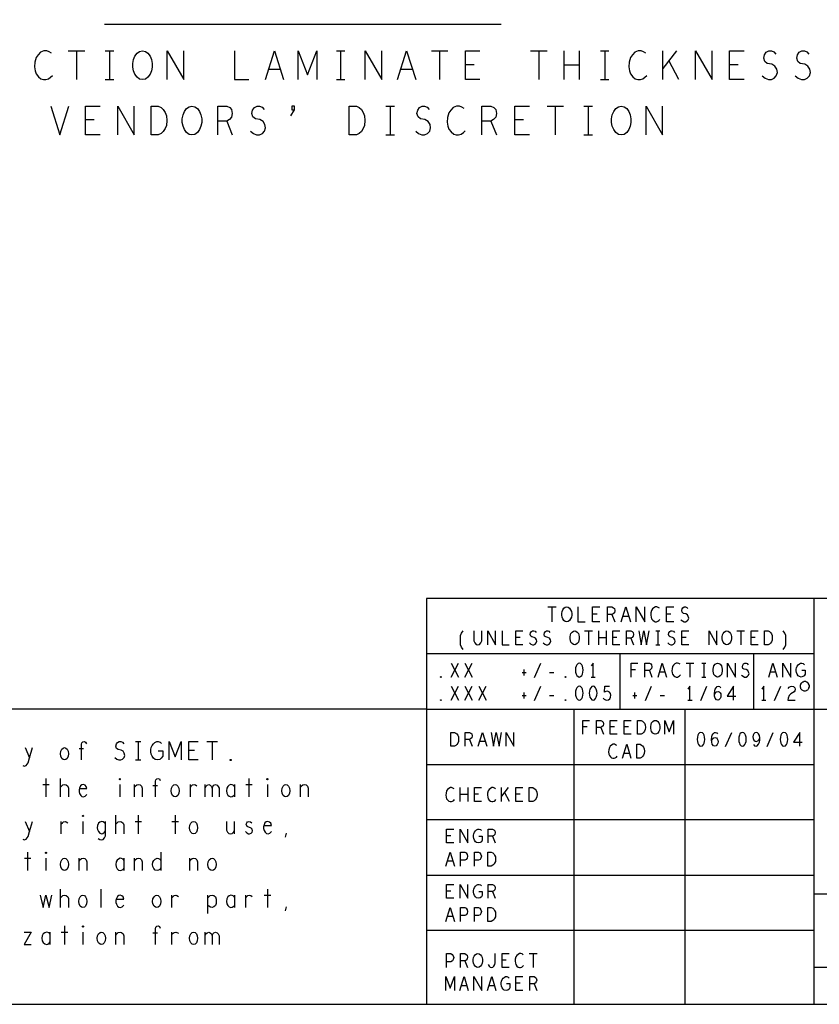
# Model space of a CAD drawing. Extents: x 28 to 61, y 25 to 46.
# Tile 35 of 50: x 52.6 to 56.9, y 25 to 30.3. Entities that reach past the tile are written whole.
import ezdxf

# ---------------------------------------------------------------- set-up
doc = ezdxf.new("R2010")
doc.units = 0
doc.layers.add('RVP8-IFD_F_fab', color=2, linetype='CONTINUOUS')

msp = doc.modelspace()

# ---------------------------------------------------------------- linework, layer by layer
at = {"layer": 'RVP8-IFD_F_fab'}
for points in [[(27.97, 24.965), (60.97, 24.965), (60.97, 45.965), (27.97, 45.965), (27.97, 24.965), (27.97, 24.965)], [(53.23, 29.98), (53.214, 29.983), (53.201, 29.993), (53.189, 30.009), (53.181, 30.027), (53.177, 30.048), (53.177, 30.068), (53.181, 30.089), (53.189, 30.107), (53.201, 30.123), (53.214, 30.133), (53.23, 30.136), (53.246, 30.133), (53.259, 30.123), (53.271, 30.107), (53.279, 30.089), (53.283, 30.068), (53.283, 30.048), (53.279, 30.027), (53.271, 30.009), (53.259, 29.993), (53.246, 29.983), (53.23, 29.98)], [(53.277, 29.68), (53.277, 29.836), (53.316, 29.836), (53.331, 29.828), (53.343, 29.818), (53.353, 29.802), (53.36, 29.784), (53.362, 29.758), (53.36, 29.732), (53.353, 29.714), (53.343, 29.698), (53.331, 29.688), (53.316, 29.68), (53.277, 29.68)], [(53.498, 29.68), (53.483, 29.683), (53.469, 29.693), (53.458, 29.709), (53.45, 29.727), (53.446, 29.748), (53.446, 29.768), (53.45, 29.789), (53.458, 29.807), (53.469, 29.823), (53.483, 29.833), (53.498, 29.836), (53.514, 29.833), (53.528, 29.823), (53.539, 29.807), (53.547, 29.789), (53.551, 29.768), (53.551, 29.748), (53.547, 29.727), (53.539, 29.709), (53.528, 29.693), (53.514, 29.683), (53.498, 29.68)], [(54.351, 29.68), (54.351, 29.836), (54.39, 29.836), (54.405, 29.828), (54.417, 29.818), (54.427, 29.802), (54.434, 29.784), (54.436, 29.758), (54.434, 29.732), (54.427, 29.714), (54.417, 29.698), (54.405, 29.688), (54.39, 29.68), (54.351, 29.68)], [(55.825, 29.68), (55.81, 29.683), (55.796, 29.693), (55.785, 29.709), (55.777, 29.727), (55.773, 29.748), (55.773, 29.768), (55.777, 29.789), (55.785, 29.807), (55.796, 29.823), (55.81, 29.833), (55.825, 29.836), (55.841, 29.833), (55.855, 29.823), (55.866, 29.807), (55.874, 29.789), (55.878, 29.768), (55.878, 29.748), (55.874, 29.727), (55.866, 29.709), (55.855, 29.693), (55.841, 29.683), (55.825, 29.68)], [(55.53, 27.04), (55.522, 27.041), (55.515, 27.047), (55.509, 27.055), (55.505, 27.064), (55.503, 27.075), (55.503, 27.085), (55.505, 27.096), (55.509, 27.105), (55.515, 27.113), (55.522, 27.119), (55.53, 27.12), (55.538, 27.119), (55.545, 27.113), (55.551, 27.105), (55.555, 27.096), (55.557, 27.085), (55.557, 27.075), (55.555, 27.064), (55.551, 27.055), (55.545, 27.047), (55.538, 27.041), (55.53, 27.04)], [(55.573, 26.915), (55.566, 26.916), (55.559, 26.921), (55.553, 26.929), (55.55, 26.938), (55.548, 26.948), (55.548, 26.958), (55.55, 26.968), (55.553, 26.976), (55.559, 26.984), (55.566, 26.989), (55.573, 26.99), (55.58, 26.989), (55.587, 26.984), (55.593, 26.976), (55.596, 26.968), (55.598, 26.958), (55.598, 26.948), (55.596, 26.938), (55.593, 26.929), (55.587, 26.921), (55.58, 26.916), (55.573, 26.915)], [(56.398, 26.915), (56.391, 26.916), (56.384, 26.921), (56.378, 26.929), (56.375, 26.938), (56.373, 26.948), (56.373, 26.958), (56.375, 26.968), (56.378, 26.976), (56.384, 26.984), (56.391, 26.989), (56.398, 26.99), (56.405, 26.989), (56.412, 26.984), (56.418, 26.976), (56.421, 26.968), (56.423, 26.958), (56.423, 26.948), (56.421, 26.938), (56.418, 26.929), (56.412, 26.921), (56.405, 26.916), (56.398, 26.915)], [(56.602, 26.915), (56.602, 26.99), (56.621, 26.99), (56.629, 26.986), (56.634, 26.981), (56.639, 26.974), (56.643, 26.965), (56.644, 26.952), (56.643, 26.94), (56.639, 26.931), (56.634, 26.924), (56.629, 26.919), (56.621, 26.915), (56.602, 26.915)], [(55.598, 26.815), (55.591, 26.813), (55.585, 26.806), (55.581, 26.799), (55.578, 26.789), (55.577, 26.777), (55.578, 26.766), (55.581, 26.756), (55.585, 26.749), (55.591, 26.742), (55.598, 26.74), (55.605, 26.742), (55.611, 26.749), (55.615, 26.756), (55.618, 26.766), (55.619, 26.777), (55.618, 26.789), (55.615, 26.799), (55.611, 26.806), (55.605, 26.813), (55.598, 26.815)], [(56.348, 26.74), (56.341, 26.741), (56.334, 26.746), (56.328, 26.754), (56.325, 26.762), (56.323, 26.772), (56.323, 26.782), (56.325, 26.792), (56.328, 26.801), (56.334, 26.809), (56.341, 26.814), (56.348, 26.815), (56.355, 26.814), (56.362, 26.809), (56.368, 26.801), (56.371, 26.792), (56.373, 26.782), (56.373, 26.772), (56.371, 26.762), (56.368, 26.754), (56.362, 26.746), (56.355, 26.741), (56.348, 26.74)], [(54.848, 26.738), (54.846, 26.739), (54.846, 26.741), (54.848, 26.742), (54.85, 26.741), (54.85, 26.739), (54.848, 26.738)], [(55.523, 26.738), (55.521, 26.739), (55.521, 26.741), (55.523, 26.742), (55.525, 26.741), (55.525, 26.739), (55.523, 26.738)], [(56.845, 26.69), (56.845, 26.694), (56.843, 26.699), (56.842, 26.702), (56.839, 26.706), (56.836, 26.709), (56.832, 26.712), (56.829, 26.713), (56.824, 26.715), (56.82, 26.715), (56.816, 26.715), (56.811, 26.713), (56.808, 26.712), (56.804, 26.709), (56.801, 26.706), (56.798, 26.702), (56.797, 26.699), (56.795, 26.694), (56.795, 26.69), (56.795, 26.686), (56.797, 26.681), (56.798, 26.678), (56.801, 26.674), (56.804, 26.671), (56.808, 26.668), (56.811, 26.667), (56.816, 26.665), (56.82, 26.665), (56.824, 26.665), (56.829, 26.667), (56.832, 26.668), (56.836, 26.671), (56.839, 26.674), (56.842, 26.678), (56.843, 26.681), (56.845, 26.686), (56.845, 26.69), (56.845, 26.69)], [(55.598, 26.69), (55.591, 26.688), (55.585, 26.681), (55.581, 26.674), (55.578, 26.664), (55.577, 26.652), (55.578, 26.641), (55.581, 26.631), (55.585, 26.624), (55.591, 26.617), (55.598, 26.615), (55.605, 26.617), (55.611, 26.624), (55.615, 26.631), (55.618, 26.641), (55.619, 26.652), (55.618, 26.664), (55.615, 26.674), (55.611, 26.681), (55.605, 26.688), (55.598, 26.69)], [(55.673, 26.69), (55.666, 26.688), (55.66, 26.681), (55.656, 26.674), (55.653, 26.664), (55.652, 26.652), (55.653, 26.641), (55.656, 26.631), (55.66, 26.624), (55.666, 26.617), (55.673, 26.615), (55.68, 26.617), (55.686, 26.624), (55.69, 26.631), (55.693, 26.641), (55.694, 26.652), (55.693, 26.664), (55.69, 26.674), (55.686, 26.681), (55.68, 26.688), (55.673, 26.69)], [(54.848, 26.613), (54.846, 26.614), (54.846, 26.616), (54.848, 26.617), (54.85, 26.616), (54.85, 26.614), (54.848, 26.613)], [(55.523, 26.613), (55.521, 26.614), (55.521, 26.616), (55.523, 26.617), (55.525, 26.616), (55.525, 26.614), (55.523, 26.613)], [(55.914, 26.43), (55.914, 26.505), (55.933, 26.505), (55.941, 26.501), (55.946, 26.496), (55.951, 26.489), (55.955, 26.48), (55.956, 26.467), (55.955, 26.455), (55.951, 26.446), (55.946, 26.439), (55.941, 26.434), (55.933, 26.43), (55.914, 26.43)], [(56.01, 26.43), (56.003, 26.431), (55.996, 26.436), (55.99, 26.444), (55.987, 26.452), (55.985, 26.463), (55.985, 26.472), (55.987, 26.482), (55.99, 26.491), (55.996, 26.499), (56.003, 26.504), (56.01, 26.505), (56.017, 26.504), (56.024, 26.499), (56.03, 26.491), (56.033, 26.482), (56.035, 26.472), (56.035, 26.463), (56.033, 26.452), (56.03, 26.444), (56.024, 26.436), (56.017, 26.431), (56.01, 26.43)], [(54.902, 26.365), (54.902, 26.44), (54.921, 26.44), (54.929, 26.436), (54.934, 26.431), (54.939, 26.424), (54.943, 26.415), (54.944, 26.402), (54.943, 26.39), (54.939, 26.381), (54.934, 26.374), (54.929, 26.369), (54.921, 26.365), (54.902, 26.365)], [(56.257, 26.44), (56.25, 26.438), (56.244, 26.431), (56.241, 26.424), (56.238, 26.414), (56.237, 26.402), (56.238, 26.391), (56.241, 26.381), (56.244, 26.374), (56.25, 26.367), (56.257, 26.365), (56.265, 26.367), (56.271, 26.374), (56.274, 26.381), (56.277, 26.391), (56.278, 26.402), (56.277, 26.414), (56.274, 26.424), (56.271, 26.431), (56.265, 26.438), (56.257, 26.44)], [(56.482, 26.44), (56.475, 26.438), (56.469, 26.431), (56.466, 26.424), (56.463, 26.414), (56.462, 26.402), (56.463, 26.391), (56.466, 26.381), (56.469, 26.374), (56.475, 26.367), (56.482, 26.365), (56.49, 26.367), (56.496, 26.374), (56.499, 26.381), (56.502, 26.391), (56.503, 26.402), (56.502, 26.414), (56.499, 26.424), (56.496, 26.431), (56.49, 26.438), (56.482, 26.44)], [(56.707, 26.44), (56.7, 26.438), (56.694, 26.431), (56.691, 26.424), (56.688, 26.414), (56.687, 26.402), (56.688, 26.391), (56.691, 26.381), (56.694, 26.374), (56.7, 26.367), (56.707, 26.365), (56.715, 26.367), (56.721, 26.374), (56.724, 26.381), (56.727, 26.391), (56.728, 26.402), (56.727, 26.414), (56.724, 26.424), (56.721, 26.431), (56.715, 26.438), (56.707, 26.44)], [(52.807, 26.29), (52.8, 26.292), (52.793, 26.298), (52.787, 26.31), (52.785, 26.323), (52.787, 26.337), (52.793, 26.348), (52.8, 26.355), (52.807, 26.357), (52.815, 26.355), (52.822, 26.348), (52.827, 26.337), (52.829, 26.323), (52.827, 26.31), (52.822, 26.298), (52.815, 26.292), (52.807, 26.29)], [(55.909, 26.3), (55.909, 26.375), (55.928, 26.375), (55.936, 26.371), (55.941, 26.366), (55.946, 26.359), (55.95, 26.35), (55.951, 26.337), (55.95, 26.325), (55.946, 26.316), (55.941, 26.309), (55.936, 26.304), (55.928, 26.3), (55.909, 26.3)], [(53.707, 26.287), (53.705, 26.288), (53.705, 26.292), (53.707, 26.293), (53.71, 26.292), (53.71, 26.288), (53.707, 26.287)], [(53.107, 26.183), (53.105, 26.185), (53.105, 26.188), (53.107, 26.19), (53.11, 26.188), (53.11, 26.185), (53.107, 26.183)], [(53.907, 26.183), (53.905, 26.185), (53.905, 26.188), (53.907, 26.19), (53.91, 26.188), (53.91, 26.185), (53.907, 26.183)], [(53.407, 26.09), (53.4, 26.092), (53.392, 26.098), (53.387, 26.11), (53.385, 26.123), (53.387, 26.137), (53.392, 26.148), (53.4, 26.155), (53.407, 26.157), (53.415, 26.155), (53.422, 26.148), (53.427, 26.137), (53.429, 26.123), (53.427, 26.11), (53.422, 26.098), (53.415, 26.092), (53.407, 26.09)], [(54.007, 26.09), (54, 26.092), (53.992, 26.098), (53.987, 26.11), (53.985, 26.123), (53.987, 26.137), (53.992, 26.148), (54, 26.155), (54.007, 26.157), (54.015, 26.155), (54.022, 26.148), (54.027, 26.137), (54.029, 26.123), (54.027, 26.11), (54.022, 26.098), (54.015, 26.092), (54.007, 26.09)], [(55.327, 26.065), (55.327, 26.14), (55.346, 26.14), (55.354, 26.136), (55.359, 26.131), (55.364, 26.124), (55.368, 26.115), (55.369, 26.102), (55.368, 26.09), (55.364, 26.081), (55.359, 26.074), (55.354, 26.069), (55.346, 26.065), (55.327, 26.065)], [(52.907, 25.983), (52.905, 25.985), (52.905, 25.988), (52.907, 25.99), (52.91, 25.988), (52.91, 25.985), (52.907, 25.983)], [(53.507, 25.89), (53.5, 25.892), (53.492, 25.898), (53.487, 25.91), (53.485, 25.923), (53.487, 25.937), (53.492, 25.948), (53.5, 25.955), (53.507, 25.957), (53.515, 25.955), (53.522, 25.948), (53.527, 25.937), (53.529, 25.923), (53.527, 25.91), (53.522, 25.898), (53.515, 25.892), (53.507, 25.89)], [(52.707, 25.783), (52.705, 25.785), (52.705, 25.788), (52.707, 25.79), (52.71, 25.788), (52.71, 25.785), (52.707, 25.783)], [(52.807, 25.69), (52.8, 25.692), (52.793, 25.698), (52.787, 25.71), (52.785, 25.723), (52.787, 25.737), (52.793, 25.748), (52.8, 25.755), (52.807, 25.757), (52.815, 25.755), (52.822, 25.748), (52.827, 25.737), (52.829, 25.723), (52.827, 25.71), (52.822, 25.698), (52.815, 25.692), (52.807, 25.69)], [(53.607, 25.69), (53.6, 25.692), (53.592, 25.698), (53.587, 25.71), (53.585, 25.723), (53.587, 25.737), (53.592, 25.748), (53.6, 25.755), (53.607, 25.757), (53.615, 25.755), (53.622, 25.748), (53.627, 25.737), (53.629, 25.723), (53.627, 25.71), (53.622, 25.698), (53.615, 25.692), (53.607, 25.69)], [(55.102, 25.715), (55.102, 25.79), (55.121, 25.79), (55.129, 25.786), (55.134, 25.781), (55.139, 25.774), (55.143, 25.765), (55.144, 25.752), (55.143, 25.74), (55.139, 25.731), (55.134, 25.724), (55.129, 25.719), (55.121, 25.715), (55.102, 25.715)], [(52.907, 25.49), (52.9, 25.492), (52.892, 25.498), (52.887, 25.51), (52.885, 25.523), (52.887, 25.537), (52.892, 25.548), (52.9, 25.555), (52.907, 25.557), (52.915, 25.555), (52.922, 25.548), (52.927, 25.537), (52.929, 25.523), (52.927, 25.51), (52.922, 25.498), (52.915, 25.492), (52.907, 25.49)], [(53.307, 25.49), (53.3, 25.492), (53.293, 25.498), (53.287, 25.51), (53.285, 25.523), (53.287, 25.537), (53.293, 25.548), (53.3, 25.555), (53.307, 25.557), (53.315, 25.555), (53.322, 25.548), (53.327, 25.537), (53.329, 25.523), (53.327, 25.51), (53.322, 25.498), (53.315, 25.492), (53.307, 25.49)], [(55.102, 25.415), (55.102, 25.49), (55.121, 25.49), (55.129, 25.486), (55.134, 25.481), (55.139, 25.474), (55.143, 25.465), (55.144, 25.452), (55.143, 25.44), (55.139, 25.431), (55.134, 25.424), (55.129, 25.419), (55.121, 25.415), (55.102, 25.415)], [(52.907, 25.383), (52.905, 25.385), (52.905, 25.388), (52.907, 25.39), (52.91, 25.388), (52.91, 25.385), (52.907, 25.383)], [(53.007, 25.29), (53, 25.292), (52.992, 25.298), (52.987, 25.31), (52.985, 25.323), (52.987, 25.337), (52.992, 25.348), (53, 25.355), (53.007, 25.357), (53.015, 25.355), (53.022, 25.348), (53.027, 25.337), (53.029, 25.323), (53.027, 25.31), (53.022, 25.298), (53.015, 25.292), (53.007, 25.29)], [(53.507, 25.29), (53.5, 25.292), (53.492, 25.298), (53.487, 25.31), (53.485, 25.323), (53.487, 25.337), (53.492, 25.348), (53.5, 25.355), (53.507, 25.357), (53.515, 25.355), (53.522, 25.348), (53.527, 25.337), (53.529, 25.323), (53.527, 25.31), (53.522, 25.298), (53.515, 25.292), (53.507, 25.29)], [(55.048, 25.165), (55.041, 25.166), (55.034, 25.171), (55.028, 25.179), (55.025, 25.188), (55.023, 25.198), (55.023, 25.208), (55.025, 25.218), (55.028, 25.226), (55.034, 25.234), (55.041, 25.239), (55.048, 25.24), (55.055, 25.239), (55.062, 25.234), (55.068, 25.226), (55.071, 25.218), (55.073, 25.208), (55.073, 25.198), (55.071, 25.188), (55.068, 25.179), (55.062, 25.171), (55.055, 25.166), (55.048, 25.165)]]:
    msp.add_lwpolyline(points, close=True, dxfattribs=at)
for points in [[(53.025, 30.28), (55.175, 30.28)], [(52.736, 30.123), (52.724, 30.131), (52.711, 30.136), (52.695, 30.136), (52.677, 30.128), (52.664, 30.115), (52.654, 30.1), (52.646, 30.074), (52.644, 30.05), (52.648, 30.027), (52.654, 30.011), (52.666, 29.996), (52.679, 29.985), (52.693, 29.98), (52.707, 29.98), (52.72, 29.985), (52.732, 29.993), (52.742, 30.003)], [(52.827, 30.136), (52.917, 30.136)], [(52.872, 30.136), (52.872, 29.98)], [(53.028, 30.136), (53.074, 30.136)], [(53.051, 30.136), (53.051, 29.98)], [(53.364, 29.98), (53.364, 30.136), (53.454, 29.98), (53.454, 30.136)], [(53.728, 30.136), (53.728, 29.98), (53.806, 29.98)], [(53.897, 29.98), (53.946, 30.136), (53.995, 29.98)], [(54.074, 29.98), (54.074, 30.136), (54.125, 30.006), (54.176, 30.136), (54.176, 29.98)], [(54.281, 30.136), (54.327, 30.136)], [(54.304, 30.136), (54.304, 29.98)], [(54.438, 29.98), (54.438, 30.136), (54.528, 29.98), (54.528, 30.136)], [(54.613, 29.98), (54.662, 30.136), (54.711, 29.98)], [(54.796, 30.136), (54.886, 30.136)], [(54.841, 30.136), (54.841, 29.98)], [(55.059, 29.98), (54.981, 29.98), (54.981, 30.136), (55.059, 30.136)], [(55.333, 30.136), (55.423, 30.136)], [(55.378, 30.136), (55.378, 29.98)], [(55.516, 29.98), (55.516, 30.136)], [(55.598, 30.136), (55.598, 29.98)], [(55.713, 30.136), (55.759, 30.136)], [(55.736, 30.136), (55.736, 29.98)], [(55.958, 30.123), (55.946, 30.131), (55.933, 30.136), (55.917, 30.136), (55.899, 30.128), (55.886, 30.115), (55.876, 30.1), (55.868, 30.074), (55.866, 30.05), (55.87, 30.027), (55.876, 30.011), (55.888, 29.996), (55.901, 29.985), (55.915, 29.98), (55.929, 29.98), (55.942, 29.985), (55.954, 29.993), (55.964, 30.003)], [(56.051, 29.98), (56.051, 30.136)], [(56.125, 30.136), (56.051, 30.04)], [(56.228, 29.98), (56.228, 30.136), (56.318, 29.98), (56.318, 30.136)], [(56.491, 29.98), (56.413, 29.98), (56.413, 30.136), (56.491, 30.136)], [(56.59, 30.001), (56.606, 29.988), (56.623, 29.98), (56.639, 29.98), (56.654, 29.988), (56.666, 30.001), (56.672, 30.019), (56.668, 30.037), (56.658, 30.053), (56.641, 30.063), (56.617, 30.068), (56.604, 30.079), (56.598, 30.097), (56.602, 30.115), (56.611, 30.128), (56.625, 30.136), (56.639, 30.136), (56.652, 30.131), (56.664, 30.118)], [(56.769, 30.001), (56.785, 29.988), (56.802, 29.98), (56.818, 29.98), (56.833, 29.988), (56.845, 30.001), (56.851, 30.019), (56.847, 30.037), (56.837, 30.053), (56.82, 30.063), (56.796, 30.068), (56.783, 30.079), (56.777, 30.097), (56.781, 30.115), (56.79, 30.128), (56.804, 30.136), (56.818, 30.136), (56.831, 30.131), (56.843, 30.118)], [(56.137, 29.98), (56.084, 30.084)], [(53.977, 30.035), (53.915, 30.035)], [(54.693, 30.035), (54.631, 30.035)], [(55.028, 30.061), (54.981, 30.061)], [(55.598, 30.058), (55.516, 30.058)], [(56.46, 30.061), (56.413, 30.061)], [(53.028, 29.98), (53.074, 29.98)], [(54.281, 29.98), (54.327, 29.98)], [(55.713, 29.98), (55.759, 29.98)], [(52.734, 29.836), (52.782, 29.68), (52.831, 29.836)], [(53.001, 29.68), (52.922, 29.68), (52.922, 29.836), (53.001, 29.836)], [(53.096, 29.68), (53.096, 29.836), (53.185, 29.68), (53.185, 29.836)], [(53.638, 29.68), (53.638, 29.836), (53.687, 29.836), (53.703, 29.828), (53.713, 29.818), (53.717, 29.797), (53.713, 29.776), (53.701, 29.763), (53.687, 29.755), (53.638, 29.755)], [(53.816, 29.701), (53.831, 29.688), (53.849, 29.68), (53.864, 29.68), (53.88, 29.688), (53.892, 29.701), (53.897, 29.719), (53.894, 29.737), (53.884, 29.753), (53.866, 29.763), (53.843, 29.768), (53.829, 29.779), (53.823, 29.797), (53.827, 29.815), (53.837, 29.828), (53.851, 29.836), (53.864, 29.836), (53.878, 29.831), (53.89, 29.818)], [(54.035, 29.784), (54.055, 29.816), (54.055, 29.836), (54.04, 29.836), (54.04, 29.816), (54.055, 29.816)], [(54.549, 29.836), (54.596, 29.836)], [(54.572, 29.836), (54.572, 29.68)], [(54.711, 29.701), (54.726, 29.688), (54.744, 29.68), (54.759, 29.68), (54.775, 29.688), (54.787, 29.701), (54.792, 29.719), (54.789, 29.737), (54.779, 29.753), (54.761, 29.763), (54.738, 29.768), (54.724, 29.779), (54.718, 29.797), (54.722, 29.815), (54.732, 29.828), (54.746, 29.836), (54.759, 29.836), (54.773, 29.831), (54.785, 29.818)], [(54.973, 29.823), (54.962, 29.831), (54.948, 29.836), (54.932, 29.836), (54.915, 29.828), (54.901, 29.815), (54.891, 29.8), (54.884, 29.774), (54.882, 29.75), (54.886, 29.727), (54.891, 29.711), (54.903, 29.696), (54.917, 29.685), (54.93, 29.68), (54.944, 29.68), (54.958, 29.685), (54.97, 29.693), (54.979, 29.703)], [(55.07, 29.68), (55.07, 29.836), (55.119, 29.836), (55.135, 29.828), (55.145, 29.818), (55.149, 29.797), (55.145, 29.776), (55.133, 29.763), (55.119, 29.755), (55.07, 29.755)], [(55.328, 29.68), (55.249, 29.68), (55.249, 29.836), (55.328, 29.836)], [(55.423, 29.836), (55.512, 29.836)], [(55.467, 29.836), (55.467, 29.68)], [(55.623, 29.836), (55.67, 29.836)], [(55.646, 29.836), (55.646, 29.68)], [(55.96, 29.68), (55.96, 29.836), (56.049, 29.68), (56.049, 29.836)], [(52.969, 29.761), (52.922, 29.761)], [(53.687, 29.755), (53.717, 29.68)], [(55.119, 29.755), (55.149, 29.68)], [(55.296, 29.761), (55.249, 29.761)], [(54.549, 29.68), (54.596, 29.68)], [(55.623, 29.68), (55.67, 29.68)], [(60.97, 27.165), (54.77, 27.165), (54.77, 24.965)], [(56.87, 27.165), (56.87, 24.965)], [(55.427, 27.12), (55.473, 27.12)], [(55.45, 27.12), (55.45, 27.04)], [(55.59, 27.12), (55.59, 27.04), (55.63, 27.04)], [(55.71, 27.04), (55.67, 27.04), (55.67, 27.12), (55.71, 27.12)], [(55.694, 27.081), (55.67, 27.081)], [(55.75, 27.04), (55.75, 27.12), (55.775, 27.12), (55.783, 27.116), (55.788, 27.111), (55.79, 27.1), (55.788, 27.089), (55.782, 27.083), (55.775, 27.079), (55.75, 27.079)], [(55.775, 27.079), (55.79, 27.04)], [(55.825, 27.04), (55.85, 27.12), (55.875, 27.04)], [(55.907, 27.04), (55.907, 27.12), (55.953, 27.04), (55.953, 27.12)], [(56.032, 27.113), (56.026, 27.117), (56.019, 27.12), (56.011, 27.12), (56.002, 27.116), (55.995, 27.109), (55.99, 27.101), (55.986, 27.088), (55.985, 27.076), (55.987, 27.064), (55.99, 27.056), (55.996, 27.048), (56.003, 27.043), (56.01, 27.04), (56.017, 27.04), (56.024, 27.043), (56.03, 27.047), (56.035, 27.052)], [(56.11, 27.04), (56.07, 27.04), (56.07, 27.12), (56.11, 27.12)], [(56.094, 27.081), (56.07, 27.081)], [(56.149, 27.051), (56.157, 27.044), (56.166, 27.04), (56.174, 27.04), (56.182, 27.044), (56.188, 27.051), (56.191, 27.06), (56.189, 27.069), (56.184, 27.077), (56.175, 27.083), (56.163, 27.085), (56.156, 27.091), (56.153, 27.1), (56.155, 27.109), (56.16, 27.116), (56.167, 27.12), (56.174, 27.12), (56.181, 27.117), (56.187, 27.111)], [(55.866, 27.068), (55.834, 27.068)], [(54.968, 26.89), (54.959, 26.902), (54.954, 26.915), (54.954, 26.965), (54.959, 26.978), (54.968, 26.99)], [(55.027, 26.99), (55.027, 26.936), (55.031, 26.925), (55.039, 26.917), (55.048, 26.915), (55.057, 26.917), (55.065, 26.925), (55.069, 26.936), (55.069, 26.99)], [(55.102, 26.915), (55.102, 26.99), (55.144, 26.915), (55.144, 26.99)], [(55.179, 26.99), (55.179, 26.915), (55.217, 26.915)], [(55.292, 26.915), (55.254, 26.915), (55.254, 26.99), (55.292, 26.99)], [(55.328, 26.925), (55.336, 26.919), (55.344, 26.915), (55.352, 26.915), (55.359, 26.919), (55.365, 26.925), (55.368, 26.934), (55.366, 26.942), (55.361, 26.95), (55.353, 26.955), (55.341, 26.958), (55.335, 26.962), (55.332, 26.971), (55.334, 26.98), (55.339, 26.986), (55.345, 26.99), (55.352, 26.99), (55.358, 26.988), (55.364, 26.981)], [(55.403, 26.925), (55.411, 26.919), (55.419, 26.915), (55.427, 26.915), (55.434, 26.919), (55.44, 26.925), (55.443, 26.934), (55.441, 26.942), (55.436, 26.95), (55.428, 26.955), (55.416, 26.958), (55.41, 26.962), (55.407, 26.971), (55.409, 26.98), (55.414, 26.986), (55.42, 26.99), (55.427, 26.99), (55.433, 26.988), (55.439, 26.981)], [(55.627, 26.99), (55.669, 26.99)], [(55.648, 26.99), (55.648, 26.915)], [(55.703, 26.915), (55.703, 26.99)], [(55.743, 26.99), (55.743, 26.915)], [(55.817, 26.915), (55.779, 26.915), (55.779, 26.99), (55.817, 26.99)], [(55.854, 26.915), (55.854, 26.99), (55.878, 26.99), (55.885, 26.986), (55.89, 26.981), (55.892, 26.971), (55.89, 26.961), (55.884, 26.955), (55.878, 26.951), (55.854, 26.951)], [(55.92, 26.99), (55.933, 26.915), (55.948, 26.99), (55.963, 26.915), (55.976, 26.99)], [(56.012, 26.99), (56.034, 26.99)], [(56.023, 26.99), (56.023, 26.915)], [(56.078, 26.925), (56.086, 26.919), (56.094, 26.915), (56.102, 26.915), (56.109, 26.919), (56.115, 26.925), (56.118, 26.934), (56.116, 26.942), (56.111, 26.95), (56.103, 26.955), (56.091, 26.958), (56.085, 26.962), (56.082, 26.971), (56.084, 26.98), (56.089, 26.986), (56.095, 26.99), (56.102, 26.99), (56.108, 26.988), (56.114, 26.981)], [(56.192, 26.915), (56.154, 26.915), (56.154, 26.99), (56.192, 26.99)], [(56.302, 26.915), (56.302, 26.99), (56.344, 26.915), (56.344, 26.99)], [(56.452, 26.99), (56.494, 26.99)], [(56.473, 26.99), (56.473, 26.915)], [(56.567, 26.915), (56.529, 26.915), (56.529, 26.99), (56.567, 26.99)], [(56.703, 26.89), (56.712, 26.902), (56.717, 26.915), (56.717, 26.965), (56.712, 26.978), (56.703, 26.99)], [(55.277, 26.954), (55.254, 26.954)], [(55.743, 26.952), (55.703, 26.952)], [(55.802, 26.954), (55.779, 26.954)], [(55.878, 26.951), (55.892, 26.915)], [(56.012, 26.915), (56.034, 26.915)], [(56.177, 26.954), (56.154, 26.954)], [(56.552, 26.954), (56.529, 26.954)], [(56.87, 26.865), (54.77, 26.865)], [(55.82, 26.565), (55.82, 26.865)], [(56.545, 26.565), (56.545, 26.865)], [(54.903, 26.74), (54.943, 26.815)], [(54.903, 26.815), (54.943, 26.74)], [(54.978, 26.74), (55.018, 26.815)], [(54.978, 26.815), (55.018, 26.74)], [(55.356, 26.738), (55.39, 26.815)], [(55.673, 26.74), (55.673, 26.815), (55.662, 26.8)], [(55.88, 26.74), (55.88, 26.815), (55.916, 26.815)], [(55.954, 26.74), (55.954, 26.815), (55.978, 26.815), (55.985, 26.811), (55.99, 26.806), (55.992, 26.796), (55.99, 26.786), (55.984, 26.78), (55.978, 26.776), (55.954, 26.776)], [(56.025, 26.74), (56.048, 26.815), (56.071, 26.74)], [(56.144, 26.809), (56.138, 26.813), (56.131, 26.815), (56.124, 26.815), (56.116, 26.811), (56.109, 26.805), (56.104, 26.797), (56.101, 26.785), (56.1, 26.774), (56.102, 26.762), (56.104, 26.755), (56.11, 26.747), (56.116, 26.742), (56.123, 26.74), (56.13, 26.74), (56.136, 26.742), (56.142, 26.746), (56.146, 26.751)], [(56.177, 26.815), (56.219, 26.815)], [(56.198, 26.815), (56.198, 26.74)], [(56.262, 26.815), (56.284, 26.815)], [(56.273, 26.815), (56.273, 26.74)], [(56.402, 26.74), (56.402, 26.815), (56.444, 26.74), (56.444, 26.815)], [(56.478, 26.75), (56.486, 26.744), (56.494, 26.74), (56.502, 26.74), (56.509, 26.744), (56.515, 26.75), (56.518, 26.759), (56.516, 26.767), (56.511, 26.775), (56.503, 26.78), (56.491, 26.782), (56.485, 26.787), (56.482, 26.796), (56.484, 26.805), (56.489, 26.811), (56.495, 26.815), (56.502, 26.815), (56.508, 26.813), (56.514, 26.806)], [(56.625, 26.74), (56.648, 26.815), (56.671, 26.74)], [(56.702, 26.74), (56.702, 26.815), (56.744, 26.74), (56.744, 26.815)], [(56.804, 26.777), (56.822, 26.777), (56.822, 26.755), (56.817, 26.747), (56.81, 26.742), (56.801, 26.74), (56.791, 26.742), (56.785, 26.747), (56.779, 26.755), (56.776, 26.764), (56.774, 26.774), (56.774, 26.782), (56.776, 26.79), (56.779, 26.799), (56.785, 26.806), (56.791, 26.811), (56.798, 26.815), (56.805, 26.815), (56.812, 26.813), (56.818, 26.807)], [(55.288, 26.765), (55.31, 26.765)], [(55.298, 26.781), (55.298, 26.749)], [(55.436, 26.765), (55.46, 26.765)], [(55.903, 26.779), (55.88, 26.779)], [(55.978, 26.776), (55.992, 26.74)], [(56.063, 26.766), (56.033, 26.766)], [(56.663, 26.766), (56.633, 26.766)], [(55.662, 26.74), (55.684, 26.74), (55.684, 26.74)], [(56.262, 26.74), (56.284, 26.74)], [(54.903, 26.615), (54.943, 26.69)], [(54.903, 26.69), (54.943, 26.615)], [(54.978, 26.615), (55.018, 26.69)], [(54.978, 26.69), (55.018, 26.615)], [(55.053, 26.615), (55.093, 26.69)], [(55.053, 26.69), (55.093, 26.615)], [(55.298, 26.656), (55.298, 26.624)], [(55.356, 26.613), (55.39, 26.69)], [(55.727, 26.626), (55.733, 26.62), (55.74, 26.616), (55.748, 26.615), (55.756, 26.617), (55.763, 26.622), (55.768, 26.631), (55.769, 26.641), (55.767, 26.651), (55.762, 26.658), (55.755, 26.662), (55.749, 26.664), (55.742, 26.662), (55.734, 26.658), (55.737, 26.69), (55.762, 26.69)], [(55.898, 26.656), (55.898, 26.624)], [(55.956, 26.613), (55.99, 26.69)], [(56.198, 26.615), (56.198, 26.69), (56.187, 26.675)], [(56.256, 26.613), (56.29, 26.69)], [(56.33, 26.646), (56.337, 26.655), (56.342, 26.66), (56.35, 26.662), (56.356, 26.66), (56.361, 26.655), (56.365, 26.648), (56.366, 26.639), (56.365, 26.631), (56.361, 26.624), (56.355, 26.617), (56.349, 26.615), (56.341, 26.617), (56.335, 26.625), (56.331, 26.636), (56.33, 26.649), (56.332, 26.665), (56.335, 26.674), (56.34, 26.682), (56.346, 26.689), (56.353, 26.69), (56.359, 26.688), (56.364, 26.681)], [(56.434, 26.615), (56.434, 26.69), (56.4, 26.636), (56.446, 26.636)], [(56.598, 26.615), (56.598, 26.69), (56.587, 26.675)], [(56.656, 26.613), (56.69, 26.69)], [(56.73, 26.678), (56.736, 26.685), (56.742, 26.689), (56.75, 26.69), (56.759, 26.688), (56.766, 26.681), (56.768, 26.674), (56.767, 26.666), (56.763, 26.66), (56.744, 26.648), (56.736, 26.639), (56.73, 26.626), (56.728, 26.615), (56.768, 26.615)], [(55.288, 26.64), (55.31, 26.64)], [(55.436, 26.64), (55.46, 26.64)], [(55.888, 26.64), (55.91, 26.64)], [(56.036, 26.64), (56.06, 26.64)], [(56.187, 26.615), (56.209, 26.615)], [(56.587, 26.615), (56.609, 26.615)], [(54.77, 26.565), (48.77, 26.565), (48.77, 24.965)], [(54.77, 26.565), (60.97, 26.565)], [(55.57, 24.965), (55.57, 26.565)], [(56.17, 26.565), (56.17, 24.965)], [(55.617, 26.43), (55.617, 26.505), (55.653, 26.505)], [(55.691, 26.43), (55.691, 26.505), (55.715, 26.505), (55.722, 26.501), (55.727, 26.496), (55.729, 26.486), (55.727, 26.476), (55.721, 26.47), (55.715, 26.466), (55.691, 26.466)], [(55.804, 26.43), (55.766, 26.43), (55.766, 26.505), (55.804, 26.505)], [(55.879, 26.43), (55.841, 26.43), (55.841, 26.505), (55.879, 26.505)], [(56.061, 26.43), (56.061, 26.505), (56.085, 26.442), (56.109, 26.505), (56.109, 26.43)], [(54.979, 26.365), (54.979, 26.44), (55.003, 26.44), (55.01, 26.436), (55.015, 26.431), (55.017, 26.421), (55.015, 26.411), (55.009, 26.405), (55.003, 26.401), (54.979, 26.401)], [(55.05, 26.365), (55.073, 26.44), (55.096, 26.365)], [(55.12, 26.44), (55.133, 26.365), (55.148, 26.44), (55.163, 26.365), (55.176, 26.44)], [(55.202, 26.365), (55.202, 26.44), (55.244, 26.365), (55.244, 26.44)], [(55.64, 26.469), (55.617, 26.469)], [(55.715, 26.466), (55.729, 26.43)], [(55.789, 26.469), (55.766, 26.469)], [(55.864, 26.469), (55.841, 26.469)], [(56.315, 26.396), (56.321, 26.405), (56.327, 26.41), (56.334, 26.412), (56.341, 26.41), (56.346, 26.405), (56.349, 26.398), (56.35, 26.389), (56.349, 26.381), (56.346, 26.374), (56.34, 26.367), (56.333, 26.365), (56.326, 26.367), (56.319, 26.375), (56.316, 26.386), (56.315, 26.399), (56.317, 26.415), (56.319, 26.424), (56.324, 26.432), (56.331, 26.439), (56.337, 26.44), (56.344, 26.438), (56.348, 26.431)], [(56.391, 26.363), (56.424, 26.44)], [(56.542, 26.374), (56.548, 26.367), (56.556, 26.365), (56.563, 26.367), (56.57, 26.375), (56.574, 26.386), (56.576, 26.398), (56.576, 26.411), (56.574, 26.422), (56.57, 26.432), (56.564, 26.438), (56.557, 26.44), (56.55, 26.438), (56.544, 26.432), (56.541, 26.425), (56.539, 26.415), (56.541, 26.406), (56.545, 26.398), (56.551, 26.392), (56.557, 26.391), (56.565, 26.394), (56.571, 26.4), (56.576, 26.411)], [(56.616, 26.363), (56.649, 26.44)], [(56.794, 26.365), (56.794, 26.44), (56.759, 26.386), (56.806, 26.386)], [(52.9, 26.29), (52.9, 26.375), (52.902, 26.383), (52.907, 26.388), (52.915, 26.39), (52.922, 26.387), (52.926, 26.378)], [(53.081, 26.303), (53.091, 26.295), (53.102, 26.29), (53.113, 26.29), (53.122, 26.295), (53.13, 26.303), (53.134, 26.315), (53.131, 26.327), (53.125, 26.337), (53.114, 26.343), (53.099, 26.347), (53.09, 26.353), (53.086, 26.365), (53.089, 26.377), (53.095, 26.385), (53.104, 26.39), (53.113, 26.39), (53.121, 26.387), (53.129, 26.378)], [(53.192, 26.39), (53.222, 26.39)], [(53.207, 26.39), (53.207, 26.29)], [(53.315, 26.34), (53.34, 26.34), (53.34, 26.31), (53.332, 26.3), (53.324, 26.293), (53.311, 26.29), (53.299, 26.293), (53.29, 26.3), (53.282, 26.31), (53.277, 26.322), (53.275, 26.335), (53.275, 26.347), (53.277, 26.357), (53.282, 26.368), (53.29, 26.378), (53.297, 26.385), (53.307, 26.39), (53.316, 26.39), (53.326, 26.387), (53.334, 26.38)], [(53.375, 26.29), (53.375, 26.39), (53.407, 26.307), (53.44, 26.39), (53.44, 26.29)], [(53.532, 26.29), (53.482, 26.29), (53.482, 26.39), (53.532, 26.39)], [(53.579, 26.39), (53.636, 26.39)], [(53.607, 26.39), (53.607, 26.29)], [(55.003, 26.401), (55.017, 26.365)], [(55.088, 26.391), (55.058, 26.391)], [(52.581, 26.26), (52.589, 26.257), (52.599, 26.26), (52.605, 26.267), (52.61, 26.275), (52.617, 26.302), (52.634, 26.357)], [(52.594, 26.357), (52.617, 26.302)], [(52.911, 26.35), (52.886, 26.35)], [(53.512, 26.342), (53.482, 26.342)], [(55.801, 26.369), (55.795, 26.373), (55.788, 26.375), (55.781, 26.375), (55.773, 26.371), (55.766, 26.365), (55.761, 26.357), (55.758, 26.345), (55.757, 26.334), (55.759, 26.322), (55.761, 26.315), (55.767, 26.307), (55.773, 26.302), (55.78, 26.3), (55.787, 26.3), (55.793, 26.302), (55.799, 26.306), (55.803, 26.311)], [(55.832, 26.3), (55.855, 26.375), (55.878, 26.3)], [(53.192, 26.29), (53.222, 26.29)], [(55.87, 26.326), (55.84, 26.326)], [(54.77, 26.265), (56.87, 26.265)], [(52.707, 26.19), (52.707, 26.09)], [(52.786, 26.09), (52.786, 26.19)], [(53.3, 26.09), (53.3, 26.175), (53.302, 26.183), (53.307, 26.188), (53.315, 26.19), (53.322, 26.187), (53.326, 26.178)], [(53.807, 26.19), (53.807, 26.09)], [(52.69, 26.157), (52.725, 26.157)], [(52.786, 26.142), (52.793, 26.15), (52.799, 26.155), (52.809, 26.157), (52.816, 26.155), (52.825, 26.148), (52.829, 26.138), (52.829, 26.09)], [(52.889, 26.135), (52.929, 26.135), (52.925, 26.147), (52.919, 26.153), (52.91, 26.157), (52.901, 26.155), (52.894, 26.15), (52.889, 26.138), (52.886, 26.128), (52.886, 26.118), (52.889, 26.108), (52.895, 26.098), (52.902, 26.092), (52.911, 26.09), (52.92, 26.093), (52.929, 26.103)], [(53.107, 26.157), (53.107, 26.09)], [(53.186, 26.09), (53.186, 26.157)], [(53.186, 26.14), (53.191, 26.148), (53.199, 26.155), (53.209, 26.157), (53.217, 26.155), (53.225, 26.148), (53.229, 26.137), (53.229, 26.09)], [(53.311, 26.15), (53.286, 26.15)], [(53.49, 26.09), (53.49, 26.157)], [(53.49, 26.143), (53.496, 26.15), (53.502, 26.155), (53.511, 26.157), (53.517, 26.155), (53.525, 26.15)], [(53.57, 26.09), (53.57, 26.157)], [(53.57, 26.138), (53.574, 26.147), (53.58, 26.153), (53.589, 26.157), (53.597, 26.153), (53.604, 26.147), (53.607, 26.138), (53.607, 26.09)], [(53.607, 26.138), (53.611, 26.147), (53.617, 26.153), (53.626, 26.157), (53.635, 26.153), (53.641, 26.147), (53.645, 26.137), (53.645, 26.09)], [(53.73, 26.145), (53.725, 26.152), (53.717, 26.155), (53.709, 26.157), (53.7, 26.153), (53.692, 26.147), (53.687, 26.137), (53.685, 26.123), (53.687, 26.11), (53.692, 26.1), (53.7, 26.093), (53.709, 26.09), (53.717, 26.092), (53.725, 26.097), (53.73, 26.103)], [(53.73, 26.09), (53.73, 26.157)], [(53.79, 26.157), (53.825, 26.157)], [(53.907, 26.157), (53.907, 26.09)], [(54.086, 26.09), (54.086, 26.157)], [(54.086, 26.14), (54.091, 26.148), (54.099, 26.155), (54.109, 26.157), (54.117, 26.155), (54.125, 26.148), (54.129, 26.137), (54.129, 26.09)], [(54.919, 26.134), (54.913, 26.138), (54.906, 26.14), (54.899, 26.14), (54.891, 26.136), (54.884, 26.13), (54.879, 26.122), (54.876, 26.11), (54.875, 26.099), (54.877, 26.088), (54.879, 26.08), (54.885, 26.072), (54.891, 26.067), (54.898, 26.065), (54.905, 26.065), (54.911, 26.067), (54.917, 26.071), (54.921, 26.076)], [(54.953, 26.065), (54.953, 26.14)], [(54.993, 26.14), (54.993, 26.065)], [(55.067, 26.065), (55.029, 26.065), (55.029, 26.14), (55.067, 26.14)], [(55.144, 26.134), (55.138, 26.138), (55.131, 26.14), (55.124, 26.14), (55.116, 26.136), (55.109, 26.13), (55.104, 26.122), (55.101, 26.11), (55.1, 26.099), (55.102, 26.088), (55.104, 26.08), (55.11, 26.072), (55.116, 26.067), (55.123, 26.065), (55.13, 26.065), (55.136, 26.067), (55.142, 26.071), (55.146, 26.076)], [(55.177, 26.065), (55.177, 26.14)], [(55.213, 26.14), (55.177, 26.094)], [(55.219, 26.065), (55.193, 26.115)], [(55.292, 26.065), (55.254, 26.065), (55.254, 26.14), (55.292, 26.14)], [(54.993, 26.102), (54.953, 26.102)], [(55.052, 26.104), (55.029, 26.104)], [(55.277, 26.104), (55.254, 26.104)], [(52.581, 25.86), (52.589, 25.857), (52.599, 25.86), (52.605, 25.867), (52.61, 25.875), (52.617, 25.902), (52.634, 25.957)], [(52.594, 25.957), (52.617, 25.902)], [(52.79, 25.89), (52.79, 25.957)], [(52.79, 25.943), (52.796, 25.95), (52.802, 25.955), (52.811, 25.957), (52.817, 25.955), (52.825, 25.95)], [(52.907, 25.957), (52.907, 25.89)], [(53.03, 25.943), (53.025, 25.95), (53.017, 25.955), (53.009, 25.957), (52.999, 25.953), (52.992, 25.947), (52.987, 25.935), (52.985, 25.923), (52.986, 25.913), (52.991, 25.902), (52.999, 25.893), (53.009, 25.89), (53.016, 25.892), (53.025, 25.898), (53.03, 25.905)], [(52.99, 25.865), (52.999, 25.858), (53.009, 25.857), (53.017, 25.858), (53.025, 25.867), (53.03, 25.878), (53.03, 25.957)], [(53.086, 25.89), (53.086, 25.99)], [(53.086, 25.942), (53.092, 25.95), (53.099, 25.955), (53.109, 25.957), (53.116, 25.955), (53.125, 25.948), (53.129, 25.938), (53.129, 25.89)], [(53.19, 25.957), (53.225, 25.957)], [(53.207, 25.99), (53.207, 25.89)], [(53.39, 25.957), (53.425, 25.957)], [(53.407, 25.99), (53.407, 25.89)], [(53.686, 25.957), (53.686, 25.91), (53.691, 25.898), (53.699, 25.892), (53.707, 25.89), (53.716, 25.892), (53.724, 25.898), (53.729, 25.91)], [(53.729, 25.89), (53.729, 25.957)], [(53.789, 25.902), (53.795, 25.895), (53.804, 25.89), (53.811, 25.89), (53.819, 25.893), (53.824, 25.898), (53.826, 25.905), (53.825, 25.915), (53.82, 25.92), (53.797, 25.93), (53.793, 25.942), (53.795, 25.95), (53.8, 25.955), (53.807, 25.957), (53.815, 25.955), (53.822, 25.95)], [(53.889, 25.935), (53.929, 25.935), (53.925, 25.947), (53.919, 25.953), (53.91, 25.957), (53.901, 25.955), (53.894, 25.95), (53.889, 25.938), (53.886, 25.928), (53.886, 25.918), (53.889, 25.908), (53.895, 25.898), (53.902, 25.892), (53.911, 25.89), (53.92, 25.893), (53.929, 25.903)], [(56.87, 25.965), (54.77, 25.965)], [(54.917, 25.84), (54.879, 25.84), (54.879, 25.915), (54.917, 25.915)], [(54.952, 25.84), (54.952, 25.915), (54.994, 25.84), (54.994, 25.915)], [(55.054, 25.877), (55.072, 25.877), (55.072, 25.855), (55.067, 25.847), (55.06, 25.842), (55.051, 25.84), (55.041, 25.842), (55.035, 25.847), (55.029, 25.855), (55.026, 25.864), (55.024, 25.874), (55.024, 25.882), (55.026, 25.89), (55.029, 25.899), (55.035, 25.906), (55.041, 25.911), (55.048, 25.915), (55.055, 25.915), (55.062, 25.913), (55.068, 25.907)], [(55.104, 25.84), (55.104, 25.915), (55.128, 25.915), (55.135, 25.911), (55.14, 25.906), (55.142, 25.896), (55.14, 25.886), (55.134, 25.88), (55.128, 25.876), (55.104, 25.876)], [(54.005, 25.872), (54.01, 25.893)], [(54.902, 25.879), (54.879, 25.879)], [(55.128, 25.876), (55.142, 25.84)], [(52.59, 25.757), (52.625, 25.757)], [(52.607, 25.79), (52.607, 25.69)], [(52.707, 25.757), (52.707, 25.69)], [(52.886, 25.69), (52.886, 25.757)], [(52.886, 25.74), (52.891, 25.748), (52.899, 25.755), (52.909, 25.757), (52.917, 25.755), (52.925, 25.748), (52.929, 25.737), (52.929, 25.69)], [(53.13, 25.745), (53.125, 25.752), (53.117, 25.755), (53.109, 25.757), (53.1, 25.753), (53.092, 25.747), (53.087, 25.737), (53.085, 25.723), (53.087, 25.71), (53.092, 25.7), (53.1, 25.693), (53.109, 25.69), (53.117, 25.692), (53.125, 25.697), (53.13, 25.703)], [(53.13, 25.69), (53.13, 25.757)], [(53.186, 25.69), (53.186, 25.757)], [(53.186, 25.74), (53.191, 25.748), (53.199, 25.755), (53.209, 25.757), (53.217, 25.755), (53.225, 25.748), (53.229, 25.737), (53.229, 25.69)], [(53.33, 25.705), (53.325, 25.697), (53.317, 25.692), (53.309, 25.69), (53.299, 25.693), (53.291, 25.702), (53.286, 25.712), (53.285, 25.723), (53.286, 25.735), (53.291, 25.745), (53.299, 25.753), (53.309, 25.757), (53.317, 25.755), (53.324, 25.752), (53.33, 25.745)], [(53.33, 25.79), (53.33, 25.69)], [(53.486, 25.69), (53.486, 25.757)], [(53.486, 25.74), (53.491, 25.748), (53.499, 25.755), (53.509, 25.757), (53.517, 25.755), (53.525, 25.748), (53.529, 25.737), (53.529, 25.69)], [(54.875, 25.715), (54.898, 25.79), (54.921, 25.715)], [(54.913, 25.741), (54.883, 25.741)], [(54.954, 25.715), (54.954, 25.79), (54.977, 25.79), (54.984, 25.786), (54.99, 25.778), (54.992, 25.768), (54.99, 25.758), (54.985, 25.75), (54.977, 25.746), (54.954, 25.746)], [(55.029, 25.715), (55.029, 25.79), (55.052, 25.79), (55.059, 25.786), (55.065, 25.778), (55.067, 25.768), (55.065, 25.758), (55.06, 25.75), (55.052, 25.746), (55.029, 25.746)], [(54.77, 25.665), (56.87, 25.665)], [(52.786, 25.49), (52.786, 25.59)], [(53.007, 25.49), (53.007, 25.59)], [(53.907, 25.59), (53.907, 25.49)], [(54.917, 25.54), (54.879, 25.54), (54.879, 25.615), (54.917, 25.615)], [(54.902, 25.579), (54.879, 25.579)], [(54.952, 25.54), (54.952, 25.615), (54.994, 25.54), (54.994, 25.615)], [(55.054, 25.577), (55.072, 25.577), (55.072, 25.555), (55.067, 25.547), (55.06, 25.542), (55.051, 25.54), (55.041, 25.542), (55.035, 25.547), (55.029, 25.555), (55.026, 25.564), (55.024, 25.574), (55.024, 25.582), (55.026, 25.59), (55.029, 25.599), (55.035, 25.606), (55.041, 25.611), (55.048, 25.615), (55.055, 25.615), (55.062, 25.613), (55.068, 25.607)], [(55.104, 25.54), (55.104, 25.615), (55.128, 25.615), (55.135, 25.611), (55.14, 25.606), (55.142, 25.596), (55.14, 25.586), (55.134, 25.58), (55.128, 25.576), (55.104, 25.576)], [(52.676, 25.557), (52.691, 25.49), (52.707, 25.557), (52.724, 25.49), (52.739, 25.557)], [(52.786, 25.542), (52.793, 25.55), (52.799, 25.555), (52.809, 25.557), (52.816, 25.555), (52.825, 25.548), (52.829, 25.538), (52.829, 25.49)], [(53.089, 25.535), (53.129, 25.535), (53.125, 25.547), (53.119, 25.553), (53.11, 25.557), (53.101, 25.555), (53.094, 25.55), (53.089, 25.538), (53.086, 25.528), (53.086, 25.518), (53.089, 25.508), (53.095, 25.498), (53.102, 25.492), (53.111, 25.49), (53.12, 25.493), (53.129, 25.503)], [(53.39, 25.49), (53.39, 25.557)], [(53.39, 25.543), (53.396, 25.55), (53.402, 25.555), (53.411, 25.557), (53.417, 25.555), (53.425, 25.55)], [(53.585, 25.457), (53.585, 25.557)], [(53.585, 25.542), (53.591, 25.55), (53.597, 25.555), (53.607, 25.557), (53.616, 25.555), (53.625, 25.547), (53.629, 25.535), (53.63, 25.523), (53.629, 25.512), (53.625, 25.5), (53.617, 25.493), (53.607, 25.49), (53.599, 25.492), (53.59, 25.497), (53.585, 25.503)], [(53.73, 25.545), (53.725, 25.552), (53.717, 25.555), (53.709, 25.557), (53.7, 25.553), (53.692, 25.547), (53.687, 25.537), (53.685, 25.523), (53.687, 25.51), (53.692, 25.5), (53.7, 25.493), (53.709, 25.49), (53.717, 25.492), (53.725, 25.497), (53.73, 25.503)], [(53.73, 25.49), (53.73, 25.557)], [(53.79, 25.49), (53.79, 25.557)], [(53.79, 25.543), (53.796, 25.55), (53.802, 25.555), (53.811, 25.557), (53.817, 25.555), (53.825, 25.55)], [(53.89, 25.557), (53.925, 25.557)], [(55.128, 25.576), (55.142, 25.54)], [(56.87, 25.565), (60.97, 25.565)], [(54.005, 25.472), (54.01, 25.493)], [(54.875, 25.415), (54.898, 25.49), (54.921, 25.415)], [(54.954, 25.415), (54.954, 25.49), (54.977, 25.49), (54.984, 25.486), (54.99, 25.478), (54.992, 25.468), (54.99, 25.458), (54.985, 25.45), (54.977, 25.446), (54.954, 25.446)], [(55.029, 25.415), (55.029, 25.49), (55.052, 25.49), (55.059, 25.486), (55.065, 25.478), (55.067, 25.468), (55.065, 25.458), (55.06, 25.45), (55.052, 25.446), (55.029, 25.446)], [(54.913, 25.441), (54.883, 25.441)], [(52.807, 25.39), (52.807, 25.29)], [(53.3, 25.29), (53.3, 25.375), (53.302, 25.383), (53.307, 25.388), (53.315, 25.39), (53.322, 25.387), (53.326, 25.378)], [(56.87, 25.365), (54.77, 25.365)], [(52.589, 25.357), (52.626, 25.357), (52.589, 25.29), (52.626, 25.29)], [(52.73, 25.345), (52.725, 25.352), (52.717, 25.355), (52.709, 25.357), (52.7, 25.353), (52.692, 25.347), (52.687, 25.337), (52.685, 25.323), (52.687, 25.31), (52.692, 25.3), (52.7, 25.293), (52.709, 25.29), (52.717, 25.292), (52.725, 25.297), (52.73, 25.303)], [(52.73, 25.29), (52.73, 25.357)], [(52.79, 25.357), (52.825, 25.357)], [(52.907, 25.357), (52.907, 25.29)], [(53.086, 25.29), (53.086, 25.357)], [(53.086, 25.34), (53.091, 25.348), (53.099, 25.355), (53.109, 25.357), (53.117, 25.355), (53.125, 25.348), (53.129, 25.337), (53.129, 25.29)], [(53.311, 25.35), (53.286, 25.35)], [(53.39, 25.29), (53.39, 25.357)], [(53.39, 25.343), (53.396, 25.35), (53.402, 25.355), (53.411, 25.357), (53.417, 25.355), (53.425, 25.35)], [(53.57, 25.29), (53.57, 25.357)], [(53.57, 25.338), (53.574, 25.347), (53.58, 25.353), (53.589, 25.357), (53.597, 25.353), (53.604, 25.347), (53.607, 25.338), (53.607, 25.29)], [(53.607, 25.338), (53.611, 25.347), (53.617, 25.353), (53.626, 25.357), (53.635, 25.353), (53.641, 25.347), (53.645, 25.337), (53.645, 25.29)], [(54.879, 25.165), (54.879, 25.24), (54.902, 25.24), (54.909, 25.236), (54.915, 25.228), (54.917, 25.218), (54.915, 25.208), (54.91, 25.2), (54.902, 25.196), (54.879, 25.196)], [(54.954, 25.165), (54.954, 25.24), (54.978, 25.24), (54.985, 25.236), (54.99, 25.231), (54.992, 25.221), (54.99, 25.211), (54.984, 25.205), (54.978, 25.201), (54.954, 25.201)], [(55.104, 25.18), (55.109, 25.172), (55.115, 25.167), (55.121, 25.165), (55.129, 25.167), (55.134, 25.172), (55.14, 25.18), (55.142, 25.19), (55.142, 25.24)], [(55.217, 25.165), (55.179, 25.165), (55.179, 25.24), (55.217, 25.24)], [(55.294, 25.234), (55.288, 25.238), (55.281, 25.24), (55.274, 25.24), (55.266, 25.236), (55.259, 25.23), (55.254, 25.222), (55.251, 25.21), (55.25, 25.199), (55.252, 25.188), (55.254, 25.18), (55.26, 25.172), (55.266, 25.167), (55.273, 25.165), (55.28, 25.165), (55.286, 25.167), (55.292, 25.171), (55.296, 25.176)], [(55.327, 25.24), (55.369, 25.24)], [(55.348, 25.24), (55.348, 25.165)], [(54.978, 25.201), (54.992, 25.165)], [(55.202, 25.204), (55.179, 25.204)], [(60.97, 25.165), (56.87, 25.165)], [(54.874, 25.04), (54.874, 25.115), (54.898, 25.053), (54.922, 25.115), (54.922, 25.04)], [(54.95, 25.04), (54.973, 25.115), (54.996, 25.04)], [(55.027, 25.04), (55.027, 25.115), (55.069, 25.04), (55.069, 25.115)], [(55.1, 25.04), (55.123, 25.115), (55.146, 25.04)], [(55.204, 25.077), (55.222, 25.077), (55.222, 25.055), (55.217, 25.047), (55.21, 25.042), (55.201, 25.04), (55.191, 25.042), (55.185, 25.047), (55.179, 25.055), (55.176, 25.064), (55.174, 25.074), (55.174, 25.082), (55.176, 25.09), (55.179, 25.099), (55.185, 25.106), (55.191, 25.111), (55.198, 25.115), (55.205, 25.115), (55.212, 25.113), (55.218, 25.107)], [(55.292, 25.04), (55.254, 25.04), (55.254, 25.115), (55.292, 25.115)], [(55.329, 25.04), (55.329, 25.115), (55.353, 25.115), (55.36, 25.111), (55.365, 25.106), (55.367, 25.096), (55.365, 25.086), (55.359, 25.08), (55.353, 25.076), (55.329, 25.076)], [(54.988, 25.066), (54.958, 25.066)], [(55.138, 25.066), (55.108, 25.066)], [(55.277, 25.079), (55.254, 25.079)], [(55.353, 25.076), (55.367, 25.04)]]:
    msp.add_lwpolyline(points, dxfattribs=at)

doc.saveas('drawing.dxf')
